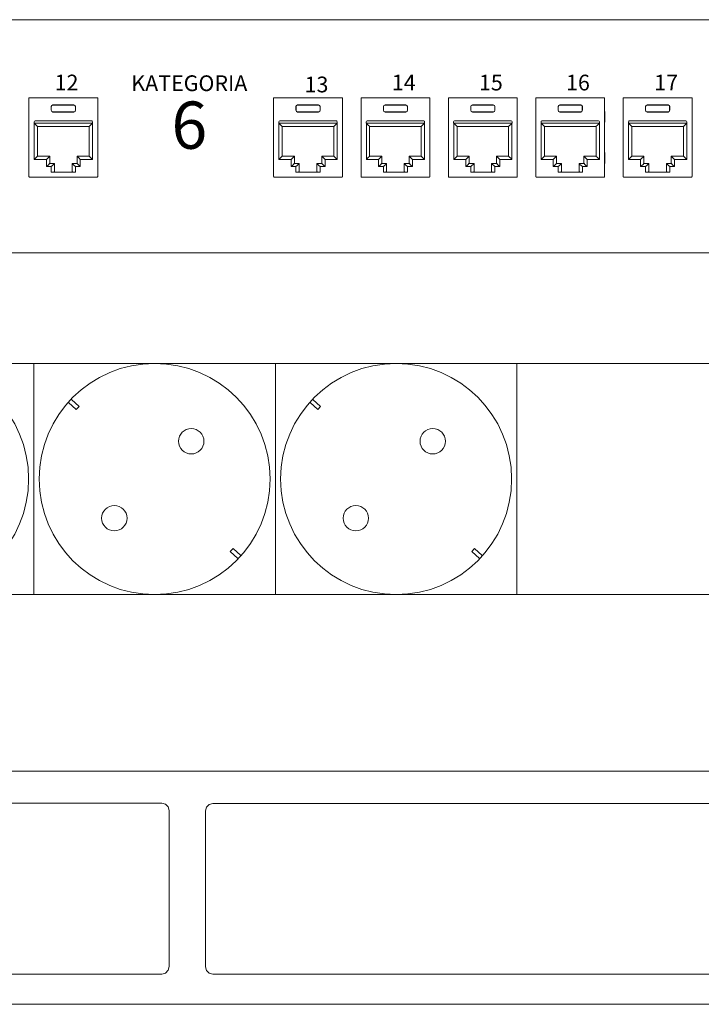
# Model space of a CAD drawing. Header units: millimetres. Extents: x 83969 to 164243, y -22860 to 4849.
# Tile 61 of 156: x 163467 to 163473, y -21449 to -21440. Entities that reach past the tile are written whole.
import ezdxf

# ---------------------------------------------------------------- set-up
doc = ezdxf.new("R2010")
doc.units = ezdxf.units.MM
doc.layers.get('0').update_dxf_attribs({"color": 251, "lineweight": 0})
for name, color, linetype in [('! GB Opis', 7, 'Continuous'), ('00 CCTV IP - MIWI', 10, 'Continuous'), ('Kat.6', 7, 'Continuous')]:
    doc.layers.add(name, color=color, linetype=linetype)
doc.styles.add('_LANSTER_01', font='romans.shx')

# ---------------------------------------------------------------- blocks, each defined once
blk = doc.blocks.new('zw$A05')
at = {"layer": '00 CCTV IP - MIWI', "color": 234, "lineweight": 0}
blk.add_lwpolyline([(-676.8, -1117.6), (-676.8, -1117.6), (-676.8, -1117.6), (-676.8, -1117.6), (11479.6, -1117.6), (11479.6, -1117.6), (11479.6, -1117.6, 0.41425), (11530.4, -1066.8), (11530.4, -1066.8), (11530.4, -50.8, 0.414021), (11479.6, 0), (11479.6, 0), (-676.8, 0, 0.457803), (-727.6, -50.8), (-727.6, -50.8), (-727.6, -1069.3, 0.414214), (-676.8, -1117.6), (-676.8, -1117.6)], format="xyb", dxfattribs=at)
for points in [[(3505.2, -1117.6), (4673.6, -1117.6), (4673.6, 0), (3505.2, 0)], [(4673.6, -1117.6), (5842, -1117.6), (5842, 0), (4673.6, 0)], [(5842, -1117.6), (7010.4, -1117.6), (7010.4, 0), (5842, 0)]]:
    blk.add_lwpolyline(points, close=True, dxfattribs=at)
for points in [[(4841, -188.9), (4878.4, -223.3), (4892.1, -208.3), (4854.8, -173.9)], [(6009.4, -188.9), (6046.8, -223.3), (6060.5, -208.3), (6023.2, -173.9)], [(5660.9, -943.6), (5623.6, -909.2), (5637.3, -894.2), (5674.7, -928.6)], [(6829.3, -943.6), (6792, -909.2), (6805.7, -894.2), (6843.1, -928.6)]]:
    blk.add_lwpolyline(points, dxfattribs=at)
for centre, radius in [((4089.4, -558.8), 558.8), ((5257.8, -558.8), 558.8), ((6426.2, -558.8), 558.8), ((5434.8, -376.4), 61.4), ((6603.2, -376.4), 61.4), ((5062.7, -748.5), 61.4), ((6231.1, -748.5), 61.4)]:
    blk.add_circle(centre, radius, dxfattribs=at)
blk = doc.blocks.new('Panel modularny_24_port_1U')
at = {"color": 0}
for p, q in [((48.895, 4.445), (0, 4.445)), ((0, 0), (48.895, 0))]:
    blk.add_line(p, q, dxfattribs=at)
at = {"color": 0, "linetype": 'Continuous'}
for p, q in [((21.448, 2.956), (21.467, 2.956)), ((21.448, 2.956), (21.448, 1.455)), ((21.467, 2.956), (21.47, 2.956)), ((21.47, 2.956), (21.477, 2.956)), ((22.731, 2.956), (21.477, 2.956)), ((21.882, 2.811), (21.904, 2.82)), ((21.906, 2.818), (21.884, 2.809)), ((21.904, 2.82), (22.304, 2.82)), ((21.904, 2.82), (21.906, 2.818)), ((22.302, 2.818), (21.906, 2.818)), ((22.304, 2.82), (22.302, 2.818)), ((22.302, 2.818), (22.324, 2.809)), ((22.326, 2.811), (22.304, 2.82)), ((22.738, 2.956), (22.731, 2.956)), ((22.741, 2.956), (22.738, 2.956)), ((22.76, 2.956), (22.741, 2.956)), ((22.76, 2.956), (22.76, 1.455)), ((26.115, 2.956), (26.134, 2.956)), ((26.115, 2.956), (26.115, 1.455)), ((26.134, 2.956), (26.137, 2.956)), ((26.137, 2.956), (26.145, 2.956)), ((27.398, 2.956), (26.145, 2.956)), ((26.549, 2.811), (26.572, 2.82)), ((26.573, 2.818), (26.551, 2.809)), ((26.572, 2.82), (26.971, 2.82)), ((26.572, 2.82), (26.573, 2.818)), ((26.969, 2.818), (26.573, 2.818)), ((26.971, 2.82), (26.969, 2.818)), ((26.969, 2.818), (26.992, 2.809)), ((26.993, 2.811), (26.971, 2.82)), ((27.405, 2.956), (27.398, 2.956)), ((27.408, 2.956), (27.405, 2.956)), ((27.427, 2.956), (27.408, 2.956)), ((27.427, 2.956), (27.427, 1.455)), ((27.782, 2.956), (27.801, 2.956)), ((27.782, 2.956), (27.782, 1.455)), ((27.801, 2.956), (27.804, 2.956)), ((27.804, 2.956), (27.812, 2.956)), ((29.065, 2.956), (27.812, 2.956)), ((28.216, 2.811), (28.239, 2.82)), ((28.24, 2.818), (28.218, 2.809)), ((28.239, 2.82), (28.638, 2.82)), ((28.239, 2.82), (28.24, 2.818)), ((28.636, 2.818), (28.24, 2.818)), ((28.638, 2.82), (28.636, 2.818)), ((28.636, 2.818), (28.658, 2.809)), ((28.66, 2.811), (28.638, 2.82)), ((29.072, 2.956), (29.065, 2.956)), ((29.075, 2.956), (29.072, 2.956)), ((29.094, 2.956), (29.075, 2.956)), ((29.094, 2.956), (29.094, 1.455)), ((29.449, 2.956), (29.468, 2.956)), ((29.449, 2.956), (29.449, 1.455)), ((29.468, 2.956), (29.471, 2.956)), ((29.471, 2.956), (29.478, 2.956)), ((30.732, 2.956), (29.478, 2.956)), ((29.883, 2.811), (29.905, 2.82)), ((29.907, 2.818), (29.885, 2.809)), ((29.905, 2.82), (30.305, 2.82)), ((29.905, 2.82), (29.907, 2.818)), ((30.303, 2.818), (29.907, 2.818)), ((30.305, 2.82), (30.303, 2.818)), ((30.303, 2.818), (30.325, 2.809)), ((30.327, 2.811), (30.305, 2.82)), ((30.739, 2.956), (30.732, 2.956)), ((30.742, 2.956), (30.739, 2.956)), ((30.761, 2.956), (30.742, 2.956)), ((30.761, 2.956), (30.761, 1.455)), ((31.116, 2.956), (31.135, 2.956)), ((31.116, 2.956), (31.116, 1.455)), ((31.135, 2.956), (31.138, 2.956)), ((31.138, 2.956), (31.145, 2.956)), ((32.398, 2.956), (31.145, 2.956)), ((31.55, 2.811), (31.572, 2.82)), ((31.574, 2.818), (31.552, 2.809)), ((31.572, 2.82), (31.971, 2.82)), ((31.572, 2.82), (31.574, 2.818)), ((31.97, 2.818), (31.574, 2.818)), ((31.971, 2.82), (31.97, 2.818)), ((31.97, 2.818), (31.992, 2.809)), ((31.994, 2.811), (31.971, 2.82)), ((32.406, 2.956), (32.398, 2.956)), ((32.409, 2.956), (32.406, 2.956)), ((32.428, 2.956), (32.409, 2.956)), ((32.428, 2.956), (32.428, 1.455)), ((32.783, 2.956), (32.802, 2.956)), ((32.783, 2.956), (32.783, 1.455)), ((32.802, 2.956), (32.805, 2.956)), ((32.805, 2.956), (32.812, 2.956)), ((34.065, 2.956), (32.812, 2.956)), ((33.217, 2.811), (33.239, 2.82)), ((33.241, 2.818), (33.218, 2.809)), ((33.239, 2.82), (33.638, 2.82)), ((33.239, 2.82), (33.241, 2.818)), ((33.637, 2.818), (33.241, 2.818)), ((33.638, 2.82), (33.637, 2.818)), ((33.637, 2.818), (33.659, 2.809)), ((33.661, 2.811), (33.638, 2.82)), ((34.073, 2.956), (34.065, 2.956)), ((34.076, 2.956), (34.073, 2.956)), ((34.095, 2.956), (34.076, 2.956)), ((34.095, 2.956), (34.095, 1.455)), ((21.448, 2.713), (21.447, 2.69)), ((21.447, 2.69), (21.447, 2.662)), ((21.447, 2.662), (21.447, 2.526)), ((21.873, 2.788), (21.882, 2.811)), ((21.873, 2.717), (21.873, 2.788)), ((21.874, 2.787), (21.873, 2.788)), ((21.874, 2.718), (21.873, 2.717)), ((21.882, 2.695), (21.873, 2.717)), ((21.884, 2.809), (21.874, 2.787)), ((21.874, 2.718), (21.874, 2.787)), ((21.874, 2.718), (21.884, 2.696)), ((21.904, 2.685), (21.882, 2.695)), ((21.884, 2.696), (21.906, 2.687)), ((21.906, 2.687), (21.904, 2.685)), ((21.904, 2.685), (22.304, 2.685)), ((22.302, 2.687), (21.906, 2.687)), ((22.324, 2.696), (22.302, 2.687)), ((22.302, 2.687), (22.304, 2.685)), ((22.304, 2.685), (22.326, 2.695)), ((22.324, 2.809), (22.334, 2.787)), ((22.334, 2.718), (22.324, 2.696)), ((22.335, 2.788), (22.326, 2.811)), ((22.326, 2.695), (22.335, 2.717)), ((22.334, 2.787), (22.335, 2.788)), ((22.334, 2.718), (22.334, 2.787)), ((22.334, 2.718), (22.335, 2.717)), ((22.335, 2.717), (22.335, 2.788)), ((22.761, 2.69), (22.76, 2.713)), ((22.761, 2.662), (22.761, 2.69)), ((22.761, 2.662), (22.761, 2.526)), ((26.115, 2.69), (26.114, 2.662)), ((26.114, 2.662), (26.114, 2.526)), ((26.115, 2.713), (26.115, 2.69)), ((26.54, 2.788), (26.549, 2.811)), ((26.54, 2.717), (26.54, 2.788)), ((26.542, 2.787), (26.54, 2.788)), ((26.542, 2.718), (26.54, 2.717)), ((26.549, 2.695), (26.54, 2.717)), ((26.551, 2.809), (26.542, 2.787)), ((26.542, 2.718), (26.542, 2.787)), ((26.542, 2.718), (26.551, 2.696)), ((26.572, 2.685), (26.549, 2.695)), ((26.551, 2.696), (26.573, 2.687)), ((26.573, 2.687), (26.572, 2.685)), ((26.572, 2.685), (26.971, 2.685)), ((26.969, 2.687), (26.573, 2.687)), ((26.992, 2.696), (26.969, 2.687)), ((26.969, 2.687), (26.971, 2.685)), ((26.971, 2.685), (26.993, 2.695)), ((26.992, 2.809), (27.001, 2.787)), ((27.001, 2.718), (26.992, 2.696)), ((27.002, 2.788), (26.993, 2.811)), ((26.993, 2.695), (27.002, 2.717)), ((27.001, 2.787), (27.002, 2.788)), ((27.001, 2.718), (27.001, 2.787)), ((27.001, 2.718), (27.002, 2.717)), ((27.002, 2.717), (27.002, 2.788)), ((27.428, 2.69), (27.427, 2.713)), ((27.428, 2.662), (27.428, 2.69)), ((27.428, 2.662), (27.428, 2.526)), ((27.782, 2.713), (27.781, 2.69)), ((27.781, 2.69), (27.781, 2.662)), ((27.781, 2.662), (27.781, 2.526)), ((28.207, 2.788), (28.216, 2.811)), ((28.207, 2.717), (28.207, 2.788)), ((28.209, 2.787), (28.207, 2.788)), ((28.209, 2.718), (28.207, 2.717)), ((28.216, 2.695), (28.207, 2.717)), ((28.218, 2.809), (28.209, 2.787)), ((28.209, 2.718), (28.209, 2.787)), ((28.209, 2.718), (28.218, 2.696)), ((28.239, 2.685), (28.216, 2.695)), ((28.218, 2.696), (28.24, 2.687)), ((28.24, 2.687), (28.239, 2.685)), ((28.239, 2.685), (28.638, 2.685)), ((28.636, 2.687), (28.24, 2.687)), ((28.658, 2.696), (28.636, 2.687)), ((28.636, 2.687), (28.638, 2.685)), ((28.638, 2.685), (28.66, 2.695)), ((28.658, 2.809), (28.668, 2.787)), ((28.668, 2.718), (28.658, 2.696)), ((28.669, 2.788), (28.66, 2.811)), ((28.66, 2.695), (28.669, 2.717)), ((28.668, 2.787), (28.669, 2.788)), ((28.668, 2.718), (28.668, 2.787)), ((28.668, 2.718), (28.669, 2.717)), ((28.669, 2.717), (28.669, 2.788)), ((29.095, 2.69), (29.094, 2.713)), ((29.095, 2.662), (29.095, 2.69)), ((29.095, 2.662), (29.095, 2.526)), ((29.449, 2.713), (29.448, 2.69)), ((29.448, 2.69), (29.448, 2.662)), ((29.448, 2.662), (29.448, 2.526)), ((29.874, 2.788), (29.883, 2.811)), ((29.874, 2.717), (29.874, 2.788)), ((29.875, 2.787), (29.874, 2.788)), ((29.875, 2.718), (29.874, 2.717)), ((29.883, 2.695), (29.874, 2.717)), ((29.885, 2.809), (29.875, 2.787)), ((29.875, 2.718), (29.875, 2.787)), ((29.875, 2.718), (29.885, 2.696)), ((29.905, 2.685), (29.883, 2.695)), ((29.885, 2.696), (29.907, 2.687)), ((29.907, 2.687), (29.905, 2.685)), ((29.905, 2.685), (30.305, 2.685)), ((30.303, 2.687), (29.907, 2.687)), ((30.325, 2.696), (30.303, 2.687)), ((30.303, 2.687), (30.305, 2.685)), ((30.305, 2.685), (30.327, 2.695)), ((30.325, 2.809), (30.335, 2.787)), ((30.335, 2.718), (30.325, 2.696)), ((30.336, 2.788), (30.327, 2.811)), ((30.327, 2.695), (30.336, 2.717)), ((30.335, 2.787), (30.336, 2.788)), ((30.335, 2.718), (30.335, 2.787)), ((30.335, 2.718), (30.336, 2.717)), ((30.336, 2.717), (30.336, 2.788)), ((30.762, 2.69), (30.761, 2.713)), ((30.762, 2.662), (30.762, 2.69)), ((30.762, 2.662), (30.762, 2.526)), ((31.116, 2.713), (31.115, 2.69)), ((31.115, 2.69), (31.115, 2.662)), ((31.115, 2.662), (31.115, 2.526)), ((31.541, 2.788), (31.55, 2.811)), ((31.541, 2.717), (31.541, 2.788)), ((31.542, 2.787), (31.541, 2.788)), ((31.542, 2.718), (31.541, 2.717)), ((31.55, 2.695), (31.541, 2.717)), ((31.552, 2.809), (31.542, 2.787)), ((31.542, 2.718), (31.542, 2.787)), ((31.542, 2.718), (31.552, 2.696)), ((31.572, 2.685), (31.55, 2.695)), ((31.552, 2.696), (31.574, 2.687)), ((31.574, 2.687), (31.572, 2.685)), ((31.572, 2.685), (31.971, 2.685)), ((31.97, 2.687), (31.574, 2.687)), ((31.992, 2.696), (31.97, 2.687)), ((31.97, 2.687), (31.971, 2.685)), ((31.971, 2.685), (31.994, 2.695)), ((31.992, 2.809), (32.001, 2.787)), ((32.001, 2.718), (31.992, 2.696)), ((32.003, 2.788), (31.994, 2.811)), ((31.994, 2.695), (32.003, 2.717)), ((32.001, 2.787), (32.003, 2.788)), ((32.001, 2.718), (32.001, 2.787)), ((32.001, 2.718), (32.003, 2.717)), ((32.003, 2.717), (32.003, 2.788)), ((32.429, 2.69), (32.428, 2.713)), ((32.429, 2.662), (32.429, 2.69)), ((32.429, 2.662), (32.429, 2.526)), ((32.783, 2.713), (32.782, 2.69)), ((32.782, 2.69), (32.782, 2.662)), ((32.782, 2.662), (32.782, 2.526)), ((33.208, 2.788), (33.217, 2.811)), ((33.208, 2.717), (33.208, 2.788)), ((33.209, 2.787), (33.208, 2.788)), ((33.209, 2.718), (33.208, 2.717)), ((33.217, 2.695), (33.208, 2.717)), ((33.218, 2.809), (33.209, 2.787)), ((33.209, 2.718), (33.209, 2.787)), ((33.209, 2.718), (33.218, 2.696)), ((33.239, 2.685), (33.217, 2.695)), ((33.218, 2.696), (33.241, 2.687)), ((33.241, 2.687), (33.239, 2.685)), ((33.239, 2.685), (33.638, 2.685)), ((33.637, 2.687), (33.241, 2.687)), ((33.659, 2.696), (33.637, 2.687)), ((33.637, 2.687), (33.638, 2.685)), ((33.638, 2.685), (33.661, 2.695)), ((33.659, 2.809), (33.668, 2.787)), ((33.668, 2.718), (33.659, 2.696)), ((33.67, 2.788), (33.661, 2.811)), ((33.661, 2.695), (33.67, 2.717)), ((33.668, 2.787), (33.67, 2.788)), ((33.668, 2.718), (33.668, 2.787)), ((33.668, 2.718), (33.67, 2.717)), ((33.67, 2.717), (33.67, 2.788)), ((34.095, 2.69), (34.095, 2.713)), ((34.096, 2.662), (34.095, 2.69)), ((34.096, 2.662), (34.096, 2.526)), ((21.447, 2.526), (21.447, 2.497)), ((21.447, 2.497), (21.448, 2.475)), ((21.547, 2.497), (21.547, 2.472)), ((22.661, 2.472), (21.547, 2.472)), ((21.549, 2.472), (21.573, 2.448)), ((21.549, 1.781), (21.549, 2.472)), ((22.644, 2.514), (21.564, 2.514)), ((21.573, 2.448), (21.593, 2.428)), ((22.635, 2.448), (22.615, 2.428)), ((22.659, 2.472), (22.635, 2.448)), ((22.659, 1.781), (22.659, 2.472)), ((22.661, 2.497), (22.661, 2.472)), ((22.76, 2.475), (22.761, 2.497)), ((22.761, 2.497), (22.761, 2.526)), ((26.114, 2.526), (26.115, 2.497)), ((26.115, 2.497), (26.115, 2.475)), ((26.215, 2.497), (26.215, 2.472)), ((27.328, 2.472), (26.215, 2.472)), ((26.216, 2.472), (26.24, 2.448)), ((26.216, 1.781), (26.216, 2.472)), ((27.311, 2.514), (26.232, 2.514)), ((26.24, 2.448), (26.26, 2.428)), ((27.303, 2.448), (27.282, 2.428)), ((27.327, 2.472), (27.303, 2.448)), ((27.327, 1.781), (27.327, 2.472)), ((27.328, 2.497), (27.328, 2.472)), ((27.427, 2.475), (27.428, 2.497)), ((27.428, 2.497), (27.428, 2.526)), ((27.781, 2.526), (27.781, 2.497)), ((27.781, 2.497), (27.782, 2.475)), ((27.882, 2.497), (27.882, 2.472)), ((28.995, 2.472), (27.882, 2.472)), ((27.883, 2.472), (27.907, 2.448)), ((27.883, 1.781), (27.883, 2.472)), ((28.978, 2.514), (27.898, 2.514)), ((27.907, 2.448), (27.927, 2.428)), ((28.969, 2.448), (28.949, 2.428)), ((28.994, 2.472), (28.969, 2.448)), ((28.994, 1.781), (28.994, 2.472)), ((28.995, 2.497), (28.995, 2.472)), ((29.094, 2.475), (29.095, 2.497)), ((29.095, 2.497), (29.095, 2.526)), ((29.448, 2.526), (29.448, 2.497)), ((29.448, 2.497), (29.449, 2.475)), ((29.548, 2.497), (29.548, 2.472)), ((30.662, 2.472), (29.548, 2.472)), ((29.55, 2.472), (29.574, 2.448)), ((29.55, 1.781), (29.55, 2.472)), ((30.645, 2.514), (29.565, 2.514)), ((29.574, 2.448), (29.594, 2.428)), ((30.636, 2.448), (30.616, 2.428)), ((30.66, 2.472), (30.636, 2.448)), ((30.66, 1.781), (30.66, 2.472)), ((30.662, 2.497), (30.662, 2.472)), ((30.761, 2.475), (30.762, 2.497)), ((30.762, 2.497), (30.762, 2.526)), ((31.115, 2.526), (31.115, 2.497)), ((31.115, 2.497), (31.116, 2.475)), ((31.215, 2.497), (31.215, 2.472)), ((32.328, 2.472), (31.215, 2.472)), ((31.216, 2.472), (31.241, 2.448)), ((31.216, 1.781), (31.216, 2.472)), ((32.312, 2.514), (31.232, 2.514)), ((31.241, 2.448), (31.261, 2.428)), ((32.303, 2.448), (32.283, 2.428)), ((32.327, 2.472), (32.303, 2.448)), ((32.327, 1.781), (32.327, 2.472)), ((32.328, 2.497), (32.328, 2.472)), ((32.428, 2.475), (32.429, 2.497)), ((32.429, 2.497), (32.429, 2.526)), ((32.782, 2.526), (32.782, 2.497)), ((32.782, 2.497), (32.783, 2.475)), ((32.882, 2.497), (32.882, 2.472)), ((33.995, 2.472), (32.882, 2.472)), ((32.883, 2.472), (32.907, 2.448)), ((32.883, 1.781), (32.883, 2.472)), ((33.978, 2.514), (32.899, 2.514)), ((32.907, 2.448), (32.928, 2.428)), ((33.97, 2.448), (33.95, 2.428)), ((33.994, 2.472), (33.97, 2.448)), ((33.994, 1.781), (33.994, 2.472)), ((33.995, 2.497), (33.995, 2.472)), ((34.095, 2.497), (34.096, 2.526)), ((34.095, 2.475), (34.095, 2.497)), ((21.593, 2.428), (21.607, 2.414)), ((21.607, 2.414), (21.612, 2.409)), ((21.612, 2.409), (21.612, 1.844)), ((21.612, 2.409), (22.596, 2.409)), ((22.601, 2.414), (22.596, 2.409)), ((22.596, 2.409), (22.596, 1.844)), ((22.615, 2.428), (22.601, 2.414)), ((26.26, 2.428), (26.274, 2.414)), ((26.274, 2.414), (26.279, 2.409)), ((26.279, 2.409), (26.279, 1.844)), ((26.279, 2.409), (27.264, 2.409)), ((27.269, 2.414), (27.264, 2.409)), ((27.264, 2.409), (27.264, 1.844)), ((27.282, 2.428), (27.269, 2.414)), ((27.927, 2.428), (27.941, 2.414)), ((27.941, 2.414), (27.946, 2.409)), ((27.946, 2.409), (27.946, 1.844)), ((27.946, 2.409), (28.931, 2.409)), ((28.935, 2.414), (28.931, 2.409)), ((28.931, 2.409), (28.931, 1.844)), ((28.949, 2.428), (28.935, 2.414)), ((29.594, 2.428), (29.608, 2.414)), ((29.608, 2.414), (29.613, 2.409)), ((29.613, 2.409), (29.613, 1.844)), ((29.613, 2.409), (30.597, 2.409)), ((30.602, 2.414), (30.597, 2.409)), ((30.597, 2.409), (30.597, 1.844)), ((30.616, 2.428), (30.602, 2.414)), ((31.261, 2.428), (31.275, 2.414)), ((31.275, 2.414), (31.279, 2.409)), ((31.279, 2.409), (31.279, 1.844)), ((31.279, 2.409), (32.264, 2.409)), ((32.269, 2.414), (32.264, 2.409)), ((32.264, 2.409), (32.264, 1.844)), ((32.283, 2.428), (32.269, 2.414)), ((32.928, 2.428), (32.941, 2.414)), ((32.941, 2.414), (32.946, 2.409)), ((32.946, 2.409), (32.946, 1.844)), ((32.946, 2.409), (33.931, 2.409)), ((33.936, 2.414), (33.931, 2.409)), ((33.931, 2.409), (33.931, 1.844)), ((33.95, 2.428), (33.936, 2.414)), ((21.448, 1.926), (21.447, 1.904)), ((21.447, 1.904), (21.447, 1.875)), ((22.761, 1.904), (22.76, 1.926)), ((22.761, 1.875), (22.761, 1.904)), ((26.115, 1.904), (26.114, 1.875)), ((26.115, 1.926), (26.115, 1.904)), ((27.428, 1.904), (27.427, 1.926)), ((27.428, 1.875), (27.428, 1.904)), ((27.782, 1.926), (27.781, 1.904)), ((27.781, 1.904), (27.781, 1.875)), ((29.095, 1.904), (29.094, 1.926)), ((29.095, 1.875), (29.095, 1.904)), ((29.449, 1.926), (29.448, 1.904)), ((29.448, 1.904), (29.448, 1.875)), ((30.762, 1.904), (30.761, 1.926)), ((30.762, 1.875), (30.762, 1.904)), ((31.116, 1.926), (31.115, 1.904)), ((31.115, 1.904), (31.115, 1.875)), ((32.429, 1.904), (32.428, 1.926)), ((32.429, 1.875), (32.429, 1.904)), ((32.783, 1.926), (32.782, 1.904)), ((32.782, 1.904), (32.782, 1.875)), ((34.095, 1.904), (34.095, 1.926)), ((34.096, 1.875), (34.095, 1.904)), ((21.447, 1.875), (21.447, 1.739)), ((21.447, 1.739), (21.447, 1.71)), ((21.447, 1.71), (21.448, 1.688)), ((21.573, 1.805), (21.549, 1.781)), ((21.549, 1.781), (21.781, 1.781)), ((21.593, 1.826), (21.573, 1.805)), ((21.607, 1.839), (21.593, 1.826)), ((21.612, 1.844), (21.607, 1.839)), ((21.844, 1.844), (21.612, 1.844)), ((21.805, 1.805), (21.781, 1.781)), ((21.781, 1.781), (21.781, 1.643)), ((21.825, 1.826), (21.805, 1.805)), ((21.839, 1.839), (21.825, 1.826)), ((21.825, 1.687), (21.839, 1.701)), ((21.844, 1.844), (21.839, 1.839)), ((21.839, 1.701), (21.844, 1.706)), ((21.844, 1.706), (21.844, 1.844)), ((21.936, 1.706), (21.844, 1.706)), ((21.918, 1.687), (21.931, 1.701)), ((21.931, 1.701), (21.936, 1.706)), ((21.936, 1.706), (21.936, 1.552)), ((22.272, 1.706), (22.364, 1.706)), ((22.272, 1.706), (22.272, 1.552)), ((22.277, 1.701), (22.272, 1.706)), ((22.29, 1.687), (22.277, 1.701)), ((22.364, 1.706), (22.364, 1.844)), ((22.364, 1.844), (22.596, 1.844)), ((22.364, 1.844), (22.369, 1.839)), ((22.369, 1.701), (22.364, 1.706)), ((22.369, 1.839), (22.383, 1.826)), ((22.383, 1.687), (22.369, 1.701)), ((22.383, 1.826), (22.403, 1.805)), ((22.403, 1.805), (22.427, 1.781)), ((22.659, 1.781), (22.427, 1.781)), ((22.427, 1.781), (22.427, 1.643)), ((22.596, 1.844), (22.601, 1.839)), ((22.601, 1.839), (22.615, 1.826)), ((22.615, 1.826), (22.635, 1.805)), ((22.635, 1.805), (22.659, 1.781)), ((22.76, 1.688), (22.761, 1.71)), ((22.761, 1.875), (22.761, 1.739)), ((22.761, 1.71), (22.761, 1.739)), ((26.114, 1.875), (26.114, 1.739)), ((26.114, 1.739), (26.115, 1.71)), ((26.115, 1.71), (26.115, 1.688)), ((26.24, 1.805), (26.216, 1.781)), ((26.216, 1.781), (26.448, 1.781)), ((26.26, 1.826), (26.24, 1.805)), ((26.274, 1.839), (26.26, 1.826)), ((26.279, 1.844), (26.274, 1.839)), ((26.511, 1.844), (26.279, 1.844)), ((26.472, 1.805), (26.448, 1.781)), ((26.448, 1.781), (26.448, 1.643)), ((26.492, 1.826), (26.472, 1.805)), ((26.506, 1.839), (26.492, 1.826)), ((26.492, 1.687), (26.506, 1.701)), ((26.511, 1.844), (26.506, 1.839)), ((26.506, 1.701), (26.511, 1.706)), ((26.511, 1.706), (26.511, 1.844)), ((26.603, 1.706), (26.511, 1.706)), ((26.585, 1.687), (26.598, 1.701)), ((26.598, 1.701), (26.603, 1.706)), ((26.603, 1.706), (26.603, 1.552)), ((26.939, 1.706), (27.032, 1.706)), ((26.939, 1.706), (26.939, 1.552)), ((26.944, 1.701), (26.939, 1.706)), ((26.958, 1.687), (26.944, 1.701)), ((27.032, 1.706), (27.032, 1.844)), ((27.032, 1.844), (27.264, 1.844)), ((27.032, 1.844), (27.036, 1.839)), ((27.036, 1.701), (27.032, 1.706)), ((27.036, 1.839), (27.05, 1.826)), ((27.05, 1.687), (27.036, 1.701)), ((27.05, 1.826), (27.071, 1.805)), ((27.071, 1.805), (27.095, 1.781)), ((27.327, 1.781), (27.095, 1.781)), ((27.095, 1.781), (27.095, 1.643)), ((27.264, 1.844), (27.269, 1.839)), ((27.269, 1.839), (27.282, 1.826)), ((27.282, 1.826), (27.303, 1.805)), ((27.303, 1.805), (27.327, 1.781)), ((27.427, 1.688), (27.428, 1.71)), ((27.428, 1.875), (27.428, 1.739)), ((27.428, 1.71), (27.428, 1.739)), ((27.781, 1.875), (27.781, 1.739)), ((27.781, 1.739), (27.781, 1.71)), ((27.781, 1.71), (27.782, 1.688)), ((27.907, 1.805), (27.883, 1.781)), ((27.883, 1.781), (28.115, 1.781)), ((27.927, 1.826), (27.907, 1.805)), ((27.941, 1.839), (27.927, 1.826)), ((27.946, 1.844), (27.941, 1.839)), ((28.178, 1.844), (27.946, 1.844)), ((28.139, 1.805), (28.115, 1.781)), ((28.115, 1.781), (28.115, 1.643)), ((28.159, 1.826), (28.139, 1.805)), ((28.173, 1.839), (28.159, 1.826)), ((28.159, 1.687), (28.173, 1.701)), ((28.178, 1.844), (28.173, 1.839)), ((28.173, 1.701), (28.178, 1.706)), ((28.178, 1.706), (28.178, 1.844)), ((28.27, 1.706), (28.178, 1.706)), ((28.252, 1.687), (28.265, 1.701)), ((28.265, 1.701), (28.27, 1.706)), ((28.27, 1.706), (28.27, 1.552)), ((28.606, 1.706), (28.699, 1.706)), ((28.606, 1.706), (28.606, 1.552)), ((28.611, 1.701), (28.606, 1.706)), ((28.625, 1.687), (28.611, 1.701)), ((28.699, 1.706), (28.699, 1.844)), ((28.699, 1.844), (28.931, 1.844)), ((28.699, 1.844), (28.703, 1.839)), ((28.703, 1.701), (28.699, 1.706)), ((28.703, 1.839), (28.717, 1.826)), ((28.717, 1.687), (28.703, 1.701)), ((28.717, 1.826), (28.737, 1.805)), ((28.737, 1.805), (28.762, 1.781)), ((28.994, 1.781), (28.762, 1.781)), ((28.762, 1.781), (28.762, 1.643)), ((28.931, 1.844), (28.935, 1.839)), ((28.935, 1.839), (28.949, 1.826)), ((28.949, 1.826), (28.969, 1.805)), ((28.969, 1.805), (28.994, 1.781)), ((29.094, 1.688), (29.095, 1.71)), ((29.095, 1.875), (29.095, 1.739)), ((29.095, 1.71), (29.095, 1.739)), ((29.448, 1.875), (29.448, 1.739)), ((29.448, 1.739), (29.448, 1.71)), ((29.448, 1.71), (29.449, 1.688)), ((29.574, 1.805), (29.55, 1.781)), ((29.55, 1.781), (29.782, 1.781)), ((29.594, 1.826), (29.574, 1.805)), ((29.608, 1.839), (29.594, 1.826)), ((29.613, 1.844), (29.608, 1.839)), ((29.845, 1.844), (29.613, 1.844)), ((29.806, 1.805), (29.782, 1.781)), ((29.782, 1.781), (29.782, 1.643)), ((29.826, 1.826), (29.806, 1.805)), ((29.84, 1.839), (29.826, 1.826)), ((29.826, 1.687), (29.84, 1.701)), ((29.845, 1.844), (29.84, 1.839)), ((29.84, 1.701), (29.845, 1.706)), ((29.845, 1.706), (29.845, 1.844)), ((29.937, 1.706), (29.845, 1.706)), ((29.919, 1.687), (29.932, 1.701)), ((29.932, 1.701), (29.937, 1.706)), ((29.937, 1.706), (29.937, 1.552)), ((30.273, 1.706), (30.365, 1.706)), ((30.273, 1.706), (30.273, 1.552)), ((30.278, 1.701), (30.273, 1.706)), ((30.291, 1.687), (30.278, 1.701)), ((30.365, 1.706), (30.365, 1.844)), ((30.365, 1.844), (30.597, 1.844)), ((30.365, 1.844), (30.37, 1.839)), ((30.37, 1.701), (30.365, 1.706)), ((30.37, 1.839), (30.384, 1.826)), ((30.384, 1.687), (30.37, 1.701)), ((30.384, 1.826), (30.404, 1.805)), ((30.404, 1.805), (30.428, 1.781)), ((30.66, 1.781), (30.428, 1.781)), ((30.428, 1.781), (30.428, 1.643)), ((30.597, 1.844), (30.602, 1.839)), ((30.602, 1.839), (30.616, 1.826)), ((30.616, 1.826), (30.636, 1.805)), ((30.636, 1.805), (30.66, 1.781)), ((30.761, 1.688), (30.762, 1.71)), ((30.762, 1.875), (30.762, 1.739)), ((30.762, 1.71), (30.762, 1.739)), ((31.115, 1.875), (31.115, 1.739)), ((31.115, 1.739), (31.115, 1.71)), ((31.115, 1.71), (31.116, 1.688)), ((31.241, 1.805), (31.216, 1.781)), ((31.216, 1.781), (31.448, 1.781)), ((31.261, 1.826), (31.241, 1.805)), ((31.275, 1.839), (31.261, 1.826)), ((31.279, 1.844), (31.275, 1.839)), ((31.511, 1.844), (31.279, 1.844)), ((31.473, 1.805), (31.448, 1.781)), ((31.448, 1.781), (31.448, 1.643)), ((31.493, 1.826), (31.473, 1.805)), ((31.507, 1.839), (31.493, 1.826)), ((31.493, 1.687), (31.507, 1.701)), ((31.511, 1.844), (31.507, 1.839)), ((31.507, 1.701), (31.511, 1.706)), ((31.511, 1.706), (31.511, 1.844)), ((31.604, 1.706), (31.511, 1.706)), ((31.585, 1.687), (31.599, 1.701)), ((31.599, 1.701), (31.604, 1.706)), ((31.604, 1.706), (31.604, 1.552)), ((31.94, 1.706), (32.032, 1.706)), ((31.94, 1.706), (31.94, 1.552)), ((31.945, 1.701), (31.94, 1.706)), ((31.958, 1.687), (31.945, 1.701)), ((32.032, 1.706), (32.032, 1.844)), ((32.032, 1.844), (32.264, 1.844)), ((32.032, 1.844), (32.037, 1.839)), ((32.037, 1.701), (32.032, 1.706)), ((32.037, 1.839), (32.051, 1.826)), ((32.051, 1.687), (32.037, 1.701)), ((32.051, 1.826), (32.071, 1.805)), ((32.071, 1.805), (32.095, 1.781)), ((32.327, 1.781), (32.095, 1.781)), ((32.095, 1.781), (32.095, 1.643)), ((32.264, 1.844), (32.269, 1.839)), ((32.269, 1.839), (32.283, 1.826)), ((32.283, 1.826), (32.303, 1.805)), ((32.303, 1.805), (32.327, 1.781)), ((32.428, 1.688), (32.429, 1.71)), ((32.429, 1.875), (32.429, 1.739)), ((32.429, 1.71), (32.429, 1.739)), ((32.782, 1.875), (32.782, 1.739)), ((32.782, 1.739), (32.782, 1.71)), ((32.782, 1.71), (32.783, 1.688)), ((32.907, 1.805), (32.883, 1.781)), ((32.883, 1.781), (33.115, 1.781)), ((32.928, 1.826), (32.907, 1.805)), ((32.941, 1.839), (32.928, 1.826)), ((32.946, 1.844), (32.941, 1.839)), ((33.178, 1.844), (32.946, 1.844)), ((33.139, 1.805), (33.115, 1.781)), ((33.115, 1.781), (33.115, 1.643)), ((33.16, 1.826), (33.139, 1.805)), ((33.174, 1.839), (33.16, 1.826)), ((33.16, 1.687), (33.174, 1.701)), ((33.178, 1.844), (33.174, 1.839)), ((33.174, 1.701), (33.178, 1.706)), ((33.178, 1.706), (33.178, 1.844)), ((33.271, 1.706), (33.178, 1.706)), ((33.252, 1.687), (33.266, 1.701)), ((33.266, 1.701), (33.271, 1.706)), ((33.271, 1.706), (33.271, 1.552)), ((33.607, 1.706), (33.699, 1.706)), ((33.607, 1.706), (33.607, 1.552)), ((33.612, 1.701), (33.607, 1.706)), ((33.625, 1.687), (33.612, 1.701)), ((33.699, 1.706), (33.699, 1.844)), ((33.699, 1.844), (33.931, 1.844)), ((33.699, 1.844), (33.704, 1.839)), ((33.704, 1.701), (33.699, 1.706)), ((33.704, 1.839), (33.718, 1.826)), ((33.718, 1.687), (33.704, 1.701)), ((33.718, 1.826), (33.738, 1.805)), ((33.738, 1.805), (33.762, 1.781)), ((33.994, 1.781), (33.762, 1.781)), ((33.762, 1.781), (33.762, 1.643)), ((33.931, 1.844), (33.936, 1.839)), ((33.936, 1.839), (33.95, 1.826)), ((33.95, 1.826), (33.97, 1.805)), ((33.97, 1.805), (33.994, 1.781)), ((34.095, 1.71), (34.096, 1.739)), ((34.095, 1.688), (34.095, 1.71)), ((34.096, 1.875), (34.096, 1.739)), ((21.781, 1.643), (21.805, 1.667)), ((21.781, 1.643), (21.873, 1.643)), ((21.805, 1.667), (21.825, 1.687)), ((21.873, 1.643), (21.897, 1.667)), ((21.873, 1.535), (21.873, 1.643)), ((21.904, 1.537), (21.873, 1.535)), ((22.335, 1.535), (21.873, 1.535)), ((21.897, 1.667), (21.918, 1.687)), ((21.928, 1.543), (21.904, 1.537)), ((21.936, 1.552), (21.928, 1.543)), ((22.272, 1.552), (22.28, 1.543)), ((22.28, 1.543), (22.304, 1.537)), ((22.311, 1.667), (22.29, 1.687)), ((22.304, 1.537), (22.335, 1.535)), ((22.335, 1.643), (22.311, 1.667)), ((22.427, 1.643), (22.335, 1.643)), ((22.335, 1.535), (22.335, 1.643)), ((22.403, 1.667), (22.383, 1.687)), ((22.427, 1.643), (22.403, 1.667)), ((26.448, 1.643), (26.472, 1.667)), ((26.448, 1.643), (26.54, 1.643)), ((26.472, 1.667), (26.492, 1.687)), ((26.54, 1.643), (26.564, 1.667)), ((26.54, 1.535), (26.54, 1.643)), ((26.572, 1.537), (26.54, 1.535)), ((27.002, 1.535), (26.54, 1.535)), ((26.564, 1.667), (26.585, 1.687)), ((26.595, 1.543), (26.572, 1.537)), ((26.603, 1.552), (26.595, 1.543)), ((26.939, 1.552), (26.948, 1.543)), ((26.948, 1.543), (26.971, 1.537)), ((26.978, 1.667), (26.958, 1.687)), ((26.971, 1.537), (27.002, 1.535)), ((27.002, 1.643), (26.978, 1.667)), ((27.095, 1.643), (27.002, 1.643)), ((27.002, 1.535), (27.002, 1.643)), ((27.071, 1.667), (27.05, 1.687)), ((27.095, 1.643), (27.071, 1.667)), ((28.115, 1.643), (28.139, 1.667)), ((28.115, 1.643), (28.207, 1.643)), ((28.139, 1.667), (28.159, 1.687)), ((28.207, 1.643), (28.231, 1.667)), ((28.207, 1.535), (28.207, 1.643)), ((28.239, 1.537), (28.207, 1.535)), ((28.669, 1.535), (28.207, 1.535)), ((28.231, 1.667), (28.252, 1.687)), ((28.262, 1.543), (28.239, 1.537)), ((28.27, 1.552), (28.262, 1.543)), ((28.606, 1.552), (28.615, 1.543)), ((28.615, 1.543), (28.638, 1.537)), ((28.645, 1.667), (28.625, 1.687)), ((28.638, 1.537), (28.669, 1.535)), ((28.669, 1.643), (28.645, 1.667)), ((28.762, 1.643), (28.669, 1.643)), ((28.669, 1.535), (28.669, 1.643)), ((28.737, 1.667), (28.717, 1.687)), ((28.762, 1.643), (28.737, 1.667)), ((29.782, 1.643), (29.806, 1.667)), ((29.782, 1.643), (29.874, 1.643)), ((29.806, 1.667), (29.826, 1.687)), ((29.874, 1.643), (29.898, 1.667)), ((29.874, 1.535), (29.874, 1.643)), ((29.905, 1.537), (29.874, 1.535)), ((30.336, 1.535), (29.874, 1.535)), ((29.898, 1.667), (29.919, 1.687)), ((29.929, 1.543), (29.905, 1.537)), ((29.937, 1.552), (29.929, 1.543)), ((30.273, 1.552), (30.281, 1.543)), ((30.281, 1.543), (30.305, 1.537)), ((30.312, 1.667), (30.291, 1.687)), ((30.305, 1.537), (30.336, 1.535)), ((30.336, 1.643), (30.312, 1.667)), ((30.428, 1.643), (30.336, 1.643)), ((30.336, 1.535), (30.336, 1.643)), ((30.404, 1.667), (30.384, 1.687)), ((30.428, 1.643), (30.404, 1.667)), ((31.448, 1.643), (31.473, 1.667)), ((31.448, 1.643), (31.541, 1.643)), ((31.473, 1.667), (31.493, 1.687)), ((31.541, 1.643), (31.565, 1.667)), ((31.541, 1.535), (31.541, 1.643)), ((31.572, 1.537), (31.541, 1.535)), ((32.003, 1.535), (31.541, 1.535)), ((31.565, 1.667), (31.585, 1.687)), ((31.595, 1.543), (31.572, 1.537)), ((31.604, 1.552), (31.595, 1.543)), ((31.94, 1.552), (31.948, 1.543)), ((31.948, 1.543), (31.971, 1.537)), ((31.979, 1.667), (31.958, 1.687)), ((31.971, 1.537), (32.003, 1.535)), ((32.003, 1.643), (31.979, 1.667)), ((32.095, 1.643), (32.003, 1.643)), ((32.003, 1.535), (32.003, 1.643)), ((32.071, 1.667), (32.051, 1.687)), ((32.095, 1.643), (32.071, 1.667)), ((33.115, 1.643), (33.139, 1.667)), ((33.115, 1.643), (33.208, 1.643)), ((33.139, 1.667), (33.16, 1.687)), ((33.208, 1.643), (33.232, 1.667)), ((33.208, 1.535), (33.208, 1.643)), ((33.239, 1.537), (33.208, 1.535)), ((33.67, 1.535), (33.208, 1.535)), ((33.232, 1.667), (33.252, 1.687)), ((33.262, 1.543), (33.239, 1.537)), ((33.271, 1.552), (33.262, 1.543)), ((33.607, 1.552), (33.615, 1.543)), ((33.615, 1.543), (33.638, 1.537)), ((33.646, 1.667), (33.625, 1.687)), ((33.638, 1.537), (33.67, 1.535)), ((33.67, 1.643), (33.646, 1.667)), ((33.762, 1.643), (33.67, 1.643)), ((33.67, 1.535), (33.67, 1.643)), ((33.738, 1.667), (33.718, 1.687)), ((33.762, 1.643), (33.738, 1.667)), ((21.448, 1.455), (21.448, 1.454)), ((21.448, 1.455), (21.448, 1.455)), ((21.448, 1.455), (21.448, 1.455)), ((21.448, 1.454), (21.448, 1.453)), ((21.448, 1.453), (21.45, 1.45)), ((21.45, 1.45), (21.452, 1.447)), ((21.452, 1.447), (21.455, 1.445)), ((21.455, 1.445), (21.459, 1.445)), ((21.459, 1.445), (21.459, 1.445)), ((21.459, 1.445), (22.749, 1.445)), ((22.753, 1.445), (22.749, 1.445)), ((22.749, 1.445), (22.749, 1.445)), ((22.756, 1.447), (22.753, 1.445)), ((22.758, 1.45), (22.756, 1.447)), ((22.76, 1.453), (22.758, 1.45)), ((22.76, 1.455), (22.76, 1.455)), ((22.76, 1.455), (22.76, 1.455)), ((22.76, 1.455), (22.76, 1.454)), ((22.76, 1.454), (22.76, 1.453)), ((26.115, 1.455), (26.115, 1.454)), ((26.115, 1.455), (26.115, 1.455)), ((26.115, 1.455), (26.115, 1.455)), ((26.115, 1.454), (26.116, 1.453)), ((26.116, 1.453), (26.117, 1.45)), ((26.117, 1.45), (26.119, 1.447)), ((26.119, 1.447), (26.122, 1.445)), ((26.122, 1.445), (26.126, 1.445)), ((26.126, 1.445), (26.126, 1.445)), ((26.126, 1.445), (27.417, 1.445)), ((27.42, 1.445), (27.417, 1.445)), ((27.417, 1.445), (27.417, 1.445)), ((27.423, 1.447), (27.42, 1.445)), ((27.426, 1.45), (27.423, 1.447)), ((27.427, 1.453), (27.426, 1.45)), ((27.427, 1.455), (27.427, 1.455)), ((27.427, 1.455), (27.427, 1.455)), ((27.427, 1.455), (27.427, 1.454)), ((27.427, 1.454), (27.427, 1.453)), ((27.782, 1.455), (27.782, 1.454)), ((27.782, 1.455), (27.782, 1.455)), ((27.782, 1.455), (27.782, 1.455)), ((27.782, 1.454), (27.782, 1.453)), ((27.782, 1.453), (27.784, 1.45)), ((27.784, 1.45), (27.786, 1.447)), ((27.786, 1.447), (27.789, 1.445)), ((27.789, 1.445), (27.793, 1.445)), ((27.793, 1.445), (27.793, 1.445)), ((27.793, 1.445), (29.084, 1.445)), ((29.087, 1.445), (29.084, 1.445)), ((29.084, 1.445), (29.084, 1.445)), ((29.09, 1.447), (29.087, 1.445)), ((29.092, 1.45), (29.09, 1.447)), ((29.094, 1.453), (29.092, 1.45)), ((29.094, 1.455), (29.094, 1.455)), ((29.094, 1.455), (29.094, 1.455)), ((29.094, 1.455), (29.094, 1.454)), ((29.094, 1.454), (29.094, 1.453)), ((29.449, 1.455), (29.449, 1.454)), ((29.449, 1.455), (29.449, 1.455)), ((29.449, 1.455), (29.449, 1.455)), ((29.449, 1.454), (29.449, 1.453)), ((29.449, 1.453), (29.451, 1.45)), ((29.451, 1.45), (29.453, 1.447)), ((29.453, 1.447), (29.456, 1.445)), ((29.456, 1.445), (29.46, 1.445)), ((29.46, 1.445), (29.46, 1.445)), ((29.46, 1.445), (30.75, 1.445)), ((30.754, 1.445), (30.75, 1.445)), ((30.75, 1.445), (30.75, 1.445)), ((30.757, 1.447), (30.754, 1.445)), ((30.759, 1.45), (30.757, 1.447)), ((30.761, 1.453), (30.759, 1.45)), ((30.761, 1.455), (30.761, 1.455)), ((30.761, 1.455), (30.761, 1.455)), ((30.761, 1.455), (30.761, 1.454)), ((30.761, 1.454), (30.761, 1.453)), ((31.116, 1.455), (31.116, 1.454)), ((31.116, 1.455), (31.116, 1.455)), ((31.116, 1.455), (31.116, 1.455)), ((31.116, 1.454), (31.116, 1.453)), ((31.116, 1.453), (31.118, 1.45)), ((31.118, 1.45), (31.12, 1.447)), ((31.12, 1.447), (31.123, 1.445)), ((31.123, 1.445), (31.126, 1.445)), ((31.126, 1.445), (31.126, 1.445)), ((31.126, 1.445), (32.417, 1.445)), ((32.421, 1.445), (32.417, 1.445)), ((32.417, 1.445), (32.417, 1.445)), ((32.424, 1.447), (32.421, 1.445)), ((32.426, 1.45), (32.424, 1.447)), ((32.428, 1.453), (32.426, 1.45)), ((32.428, 1.455), (32.428, 1.455)), ((32.428, 1.455), (32.428, 1.455)), ((32.428, 1.455), (32.428, 1.454)), ((32.428, 1.454), (32.428, 1.453)), ((32.783, 1.455), (32.783, 1.454)), ((32.783, 1.455), (32.783, 1.455)), ((32.783, 1.455), (32.783, 1.455)), ((32.783, 1.454), (32.783, 1.453)), ((32.783, 1.453), (32.784, 1.45)), ((32.784, 1.45), (32.787, 1.447)), ((32.787, 1.447), (32.79, 1.445)), ((32.79, 1.445), (32.793, 1.445)), ((32.793, 1.445), (32.793, 1.445)), ((32.793, 1.445), (34.084, 1.445)), ((34.088, 1.445), (34.084, 1.445)), ((34.084, 1.445), (34.084, 1.445)), ((34.091, 1.447), (34.088, 1.445)), ((34.093, 1.45), (34.091, 1.447)), ((34.094, 1.453), (34.093, 1.45)), ((34.095, 1.454), (34.094, 1.453)), ((34.095, 1.455), (34.095, 1.455)), ((34.095, 1.455), (34.095, 1.455)), ((34.095, 1.455), (34.095, 1.454))]:
    blk.add_line(p, q, dxfattribs=at)
for centre, start, end in [((21.564, 2.497), 90, 180), ((22.644, 2.497), 0, 90), ((26.232, 2.497), 90, 180), ((27.311, 2.497), 0, 90), ((27.898, 2.497), 90, 180), ((28.978, 2.497), 0, 90), ((29.565, 2.497), 90, 180), ((30.645, 2.497), 0, 90), ((31.232, 2.497), 90, 180), ((32.312, 2.497), 0, 90), ((32.899, 2.497), 90, 180), ((33.978, 2.497), 0, 90)]:
    blk.add_arc(centre, 0.0168, start, end, dxfattribs=at)
at = {"color": 0, "char_height": 0.3, "attachment_point": 1, "style": '_LANSTER_01'}
for s, insert in [('\\A1;{\\fHP Simplified|b0|i0|c238|p34;12}', (21.937, 3.397)), ('\\A1;{\\fHP Simplified|b0|i0|c238|p34;14}', (28.369, 3.396)), ('\\A1;{\\fHP Simplified|b0|i0|c238|p34;15}', (30.031, 3.396)), ('\\A1;{\\fHP Simplified|b0|i0|c238|p34;16}', (31.692, 3.396)), ('\\A1;{\\fHP Simplified|b0|i0|c238|p34;17}', (33.374, 3.396)), ('\\A1;{\\fHP Simplified|b0|i0|c238|p34;13}', (26.705, 3.36))]:
    blk.add_mtext_dynamic_manual_height_columns(s, width=0.46605, gutter_width=6, heights=[0], dxfattribs=dict(at, insert=insert))
at = {"layer": 'Kat.6', "insert": (23.488, 3.384), "char_height": 0.3, "attachment_point": 1, "style": '_LANSTER_01'}
blk.add_mtext_dynamic_manual_height_columns('\\A1;\\pxqc;{\\fHP Simplified|b0|i0|c238|p34;KATEGORIA\\P\\H3x;6}', width=2.0364, gutter_width=6, heights=[0], dxfattribs=at)
blk = doc.blocks.new('Panel QuickNet na 4 sloty_1U')
at = {"color": 0}
for p, q in [((46.672, 4.445), (2.222, 4.443)), ((24.062, 3.833), (14.267, 3.833)), ((24.13, 3.815), (24.062, 3.833)), ((24.182, 3.762), (24.13, 3.815)), ((24.2, 3.695), (24.182, 3.762)), ((24.912, 3.76), (24.894, 3.692)), ((24.965, 3.812), (24.912, 3.76)), ((25.032, 3.83), (24.965, 3.812)), ((34.827, 3.83), (25.032, 3.83)), ((24.2, 0.719), (24.2, 3.695)), ((24.894, 3.692), (24.894, 0.716)), ((24.062, 0.577), (14.267, 0.577)), ((24.062, 0.577), (24.13, 0.596)), ((24.13, 0.596), (24.182, 0.648)), ((24.182, 0.648), (24.2, 0.719)), ((24.894, 0.716), (24.912, 0.645)), ((24.912, 0.645), (24.965, 0.593)), ((24.965, 0.593), (25.032, 0.575)), ((34.827, 0.575), (25.032, 0.575)), ((2.222, 0), (46.672, 0))]:
    blk.add_line(p, q, dxfattribs=at)

msp = doc.modelspace()

# ---------------------------------------------------------------- block references
at = {"layer": '! GB Opis', "xscale": 0.00175, "yscale": 0.00175, "zscale": 0.00175}
msp.add_blockref('zw$A05', (163459.2259, -21443.3222), dxfattribs=at)
at = {"xscale": 0.4438665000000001, "yscale": 0.4438665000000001, "zscale": 0.4438665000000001}
for name, p in [('Panel modularny_24_port_1U', (163457.8431, -21442.3861)), ('Panel QuickNet na 4 sloty_1U', (163457.8085, -21448.7458))]:
    msp.add_blockref(name, p, dxfattribs=at)

doc.saveas('drawing.dxf')
